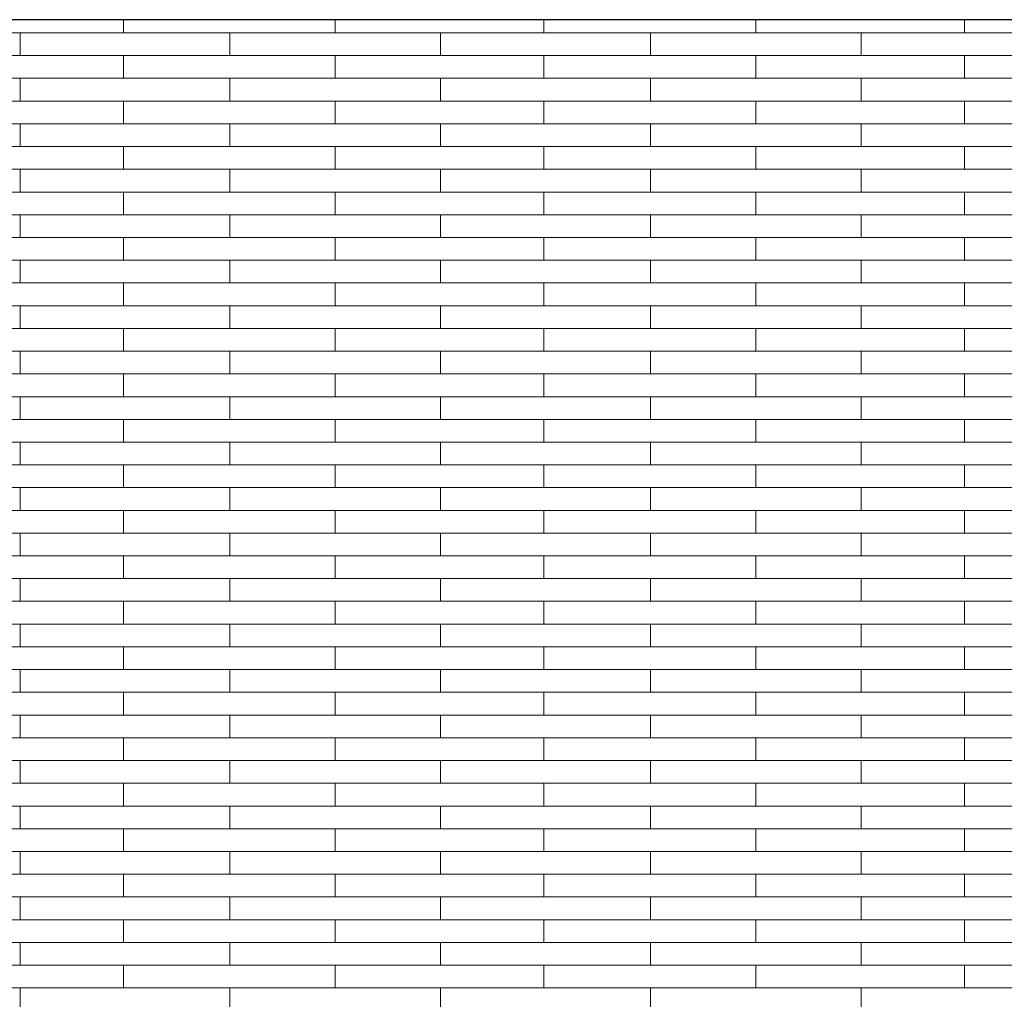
# Model space of a CAD drawing. Header units: millimetres. Extents: x -94445 to -15191, y 1000 to 18261.
# Tile 28 of 108: x -72076 to -70674, y 15367 to 16761. Entities that reach past the tile are written whole.
import ezdxf

# ---------------------------------------------------------------- set-up
doc = ezdxf.new("R2010")
doc.units = ezdxf.units.MM
doc.header["$LTSCALE"] = 0.5
doc.header["$MEASUREMENT"] = 0
doc.linetypes.add('PLINE', pattern=[0])
doc.layers.add('26-- Yttertak', color=7, linetype='Continuous')
doc.layers.add('262- Taktekking', color=7, linetype='Continuous', lineweight=0)

# ---------------------------------------------------------------- blocks, each defined once
blk = doc.blocks.new('*X19')
at = {"layer": '262- Taktekking', "linetype": 'PLINE'}
for p, q in [((-71928.2, 16741.9), (-71928.2, 16760.5)), ((-71626.7, 16741.9), (-71626.7, 16760.5)), ((-71329.7, 16741.9), (-71329.7, 16760.5)), ((-71028.2, 16741.9), (-71028.2, 16760.5)), ((-70731.2, 16741.9), (-70731.2, 16760.5)), ((-72375.2, 16741.9), (-72075.2, 16741.9)), ((-72075.2, 16709.5), (-72075.2, 16741.9)), ((-72075.2, 16741.9), (-71776.7, 16741.9)), ((-71776.7, 16741.9), (-71476.7, 16741.9)), ((-71776.7, 16709.5), (-71776.7, 16741.9)), ((-71476.7, 16709.5), (-71476.7, 16741.9)), ((-71476.7, 16741.9), (-71178.2, 16741.9)), ((-71178.2, 16741.9), (-70878.2, 16741.9)), ((-71178.2, 16709.5), (-71178.2, 16741.9)), ((-70878.2, 16709.5), (-70878.2, 16741.9)), ((-70878.2, 16741.9), (-70579.7, 16741.9)), ((-72375.2, 16709.5), (-72075.2, 16709.5)), ((-72075.2, 16709.5), (-71776.7, 16709.5)), ((-71928.2, 16677.2), (-71928.2, 16709.5)), ((-71776.7, 16709.5), (-71476.7, 16709.5)), ((-71776.7, 16709.5), (-71677.2, 16709.5)), ((-71677.2, 16709.5), (-71478.2, 16709.5)), ((-71626.7, 16677.2), (-71626.7, 16709.5)), ((-71476.7, 16709.5), (-71178.2, 16709.5)), ((-71329.7, 16677.2), (-71329.7, 16709.5)), ((-71178.2, 16709.5), (-70878.2, 16709.5)), ((-71178.2, 16709.5), (-71078.7, 16709.5)), ((-71078.7, 16709.5), (-70879.7, 16709.5)), ((-71028.2, 16677.2), (-71028.2, 16709.5)), ((-70878.2, 16709.5), (-70579.7, 16709.5)), ((-70731.2, 16677.2), (-70731.2, 16709.5)), ((-72375.2, 16677.2), (-72075.2, 16677.2)), ((-72075.2, 16644.8), (-72075.2, 16677.2)), ((-72075.2, 16677.2), (-71776.7, 16677.2)), ((-71776.7, 16677.2), (-71476.7, 16677.2)), ((-71776.7, 16644.8), (-71776.7, 16677.2)), ((-71476.7, 16644.8), (-71476.7, 16677.2)), ((-71476.7, 16677.2), (-71178.2, 16677.2)), ((-71178.2, 16677.2), (-70878.2, 16677.2)), ((-71178.2, 16644.8), (-71178.2, 16677.2)), ((-70878.2, 16644.8), (-70878.2, 16677.2)), ((-70878.2, 16677.2), (-70579.7, 16677.2)), ((-72375.2, 16644.8), (-72075.2, 16644.8)), ((-72075.2, 16644.8), (-71776.7, 16644.8)), ((-71928.2, 16612.5), (-71928.2, 16644.8)), ((-71776.7, 16644.8), (-71476.7, 16644.8)), ((-71776.7, 16644.8), (-71677.2, 16644.8)), ((-71677.2, 16644.8), (-71478.2, 16644.8)), ((-71626.7, 16612.5), (-71626.7, 16644.8)), ((-71476.7, 16644.8), (-71178.2, 16644.8)), ((-71329.7, 16612.5), (-71329.7, 16644.8)), ((-71178.2, 16644.8), (-70878.2, 16644.8)), ((-71178.2, 16644.8), (-71078.7, 16644.8)), ((-71078.7, 16644.8), (-70879.7, 16644.8)), ((-71028.2, 16612.5), (-71028.2, 16644.8)), ((-70878.2, 16644.8), (-70579.7, 16644.8)), ((-70731.2, 16612.5), (-70731.2, 16644.8)), ((-72375.2, 16612.5), (-72075.2, 16612.5)), ((-72075.2, 16580.1), (-72075.2, 16612.5)), ((-72075.2, 16612.5), (-71776.7, 16612.5)), ((-71776.7, 16612.5), (-71476.7, 16612.5)), ((-71776.7, 16580.1), (-71776.7, 16612.5)), ((-71476.7, 16580.1), (-71476.7, 16612.5)), ((-71476.7, 16612.5), (-71178.2, 16612.5)), ((-71178.2, 16612.5), (-70878.2, 16612.5)), ((-71178.2, 16580.1), (-71178.2, 16612.5)), ((-70878.2, 16580.1), (-70878.2, 16612.5)), ((-70878.2, 16612.5), (-70579.7, 16612.5)), ((-72375.2, 16580.1), (-72075.2, 16580.1)), ((-72075.2, 16580.1), (-71776.7, 16580.1)), ((-71928.2, 16547.8), (-71928.2, 16580.1)), ((-71776.7, 16580.1), (-71476.7, 16580.1)), ((-71776.7, 16580.1), (-71677.2, 16580.1)), ((-71677.2, 16580.1), (-71478.2, 16580.1)), ((-71626.7, 16547.8), (-71626.7, 16580.1)), ((-71476.7, 16580.1), (-71178.2, 16580.1)), ((-71329.7, 16547.8), (-71329.7, 16580.1)), ((-71178.2, 16580.1), (-70878.2, 16580.1)), ((-71178.2, 16580.1), (-71078.7, 16580.1)), ((-71078.7, 16580.1), (-70879.7, 16580.1)), ((-71028.2, 16547.8), (-71028.2, 16580.1)), ((-70878.2, 16580.1), (-70579.7, 16580.1)), ((-70731.2, 16547.8), (-70731.2, 16580.1)), ((-72375.2, 16547.8), (-72075.2, 16547.8)), ((-72075.2, 16515.4), (-72075.2, 16547.8)), ((-72075.2, 16547.8), (-71776.7, 16547.8)), ((-71776.7, 16547.8), (-71476.7, 16547.8)), ((-71776.7, 16515.4), (-71776.7, 16547.8)), ((-71476.7, 16515.4), (-71476.7, 16547.8)), ((-71476.7, 16547.8), (-71178.2, 16547.8)), ((-71178.2, 16547.8), (-70878.2, 16547.8)), ((-71178.2, 16515.4), (-71178.2, 16547.8)), ((-70878.2, 16515.4), (-70878.2, 16547.8)), ((-70878.2, 16547.8), (-70579.7, 16547.8)), ((-72375.2, 16515.4), (-72075.2, 16515.4)), ((-72075.2, 16515.4), (-71776.7, 16515.4)), ((-71928.2, 16483.1), (-71928.2, 16515.4)), ((-71776.7, 16515.4), (-71476.7, 16515.4)), ((-71776.7, 16515.4), (-71677.2, 16515.4)), ((-71677.2, 16515.4), (-71478.2, 16515.4)), ((-71626.7, 16483.1), (-71626.7, 16515.4)), ((-71476.7, 16515.4), (-71178.2, 16515.4)), ((-71329.7, 16483.1), (-71329.7, 16515.4)), ((-71178.2, 16515.4), (-70878.2, 16515.4)), ((-71178.2, 16515.4), (-71078.7, 16515.4)), ((-71078.7, 16515.4), (-70879.7, 16515.4)), ((-71028.2, 16483.1), (-71028.2, 16515.4)), ((-70878.2, 16515.4), (-70579.7, 16515.4)), ((-70731.2, 16483.1), (-70731.2, 16515.4)), ((-72375.2, 16483.1), (-72075.2, 16483.1)), ((-72075.2, 16450.7), (-72075.2, 16483.1)), ((-72075.2, 16483.1), (-71776.7, 16483.1)), ((-71776.7, 16483.1), (-71476.7, 16483.1)), ((-71776.7, 16450.7), (-71776.7, 16483.1)), ((-71476.7, 16450.7), (-71476.7, 16483.1)), ((-71476.7, 16483.1), (-71178.2, 16483.1)), ((-71178.2, 16483.1), (-70878.2, 16483.1)), ((-71178.2, 16450.7), (-71178.2, 16483.1)), ((-70878.2, 16450.7), (-70878.2, 16483.1)), ((-70878.2, 16483.1), (-70579.7, 16483.1)), ((-72375.2, 16450.7), (-72075.2, 16450.7)), ((-72075.2, 16450.7), (-71776.7, 16450.7)), ((-71928.2, 16418.4), (-71928.2, 16450.7)), ((-71776.7, 16450.7), (-71476.7, 16450.7)), ((-71776.7, 16450.7), (-71677.2, 16450.7)), ((-71677.2, 16450.7), (-71478.2, 16450.7)), ((-71626.7, 16418.4), (-71626.7, 16450.7)), ((-71476.7, 16450.7), (-71178.2, 16450.7)), ((-71329.7, 16418.4), (-71329.7, 16450.7)), ((-71178.2, 16450.7), (-70878.2, 16450.7)), ((-71178.2, 16450.7), (-71078.7, 16450.7)), ((-71078.7, 16450.7), (-70879.7, 16450.7)), ((-71028.2, 16418.4), (-71028.2, 16450.7)), ((-70878.2, 16450.7), (-70579.7, 16450.7)), ((-70731.2, 16418.4), (-70731.2, 16450.7)), ((-72375.2, 16418.4), (-72075.2, 16418.4)), ((-72075.2, 16386), (-72075.2, 16418.4)), ((-72075.2, 16418.4), (-71776.7, 16418.4)), ((-71776.7, 16418.4), (-71476.7, 16418.4)), ((-71776.7, 16386), (-71776.7, 16418.4)), ((-71476.7, 16386), (-71476.7, 16418.4)), ((-71476.7, 16418.4), (-71178.2, 16418.4)), ((-71178.2, 16418.4), (-70878.2, 16418.4)), ((-71178.2, 16386), (-71178.2, 16418.4)), ((-70878.2, 16386), (-70878.2, 16418.4)), ((-70878.2, 16418.4), (-70579.7, 16418.4)), ((-72375.2, 16386), (-72075.2, 16386)), ((-72075.2, 16386), (-71776.7, 16386)), ((-71928.2, 16353.6), (-71928.2, 16386)), ((-71776.7, 16386), (-71476.7, 16386)), ((-71776.7, 16386), (-71677.2, 16386)), ((-71677.2, 16386), (-71478.2, 16386)), ((-71626.7, 16353.6), (-71626.7, 16386)), ((-71476.7, 16386), (-71178.2, 16386)), ((-71329.7, 16353.6), (-71329.7, 16386)), ((-71178.2, 16386), (-70878.2, 16386)), ((-71178.2, 16386), (-71078.7, 16386)), ((-71078.7, 16386), (-70879.7, 16386)), ((-71028.2, 16353.6), (-71028.2, 16386)), ((-70878.2, 16386), (-70579.7, 16386)), ((-70731.2, 16353.6), (-70731.2, 16386)), ((-72375.2, 16353.6), (-72075.2, 16353.6)), ((-72075.2, 16321.3), (-72075.2, 16353.6)), ((-72075.2, 16353.6), (-71776.7, 16353.6)), ((-71776.7, 16353.6), (-71476.7, 16353.6)), ((-71776.7, 16321.3), (-71776.7, 16353.6)), ((-71476.7, 16321.3), (-71476.7, 16353.6)), ((-71476.7, 16353.6), (-71178.2, 16353.6)), ((-71178.2, 16353.6), (-70878.2, 16353.6)), ((-71178.2, 16321.3), (-71178.2, 16353.6)), ((-70878.2, 16321.3), (-70878.2, 16353.6)), ((-70878.2, 16353.6), (-70579.7, 16353.6)), ((-72375.2, 16321.3), (-72075.2, 16321.3)), ((-72075.2, 16321.3), (-71776.7, 16321.3)), ((-71928.2, 16288.9), (-71928.2, 16321.3)), ((-71776.7, 16321.3), (-71476.7, 16321.3)), ((-71776.7, 16321.3), (-71677.2, 16321.3)), ((-71677.2, 16321.3), (-71478.2, 16321.3)), ((-71626.7, 16288.9), (-71626.7, 16321.3)), ((-71476.7, 16321.3), (-71178.2, 16321.3)), ((-71329.7, 16288.9), (-71329.7, 16321.3)), ((-71178.2, 16321.3), (-70878.2, 16321.3)), ((-71178.2, 16321.3), (-71078.7, 16321.3)), ((-71078.7, 16321.3), (-70879.7, 16321.3)), ((-71028.2, 16288.9), (-71028.2, 16321.3)), ((-70878.2, 16321.3), (-70579.7, 16321.3)), ((-70731.2, 16288.9), (-70731.2, 16321.3)), ((-72375.2, 16288.9), (-72075.2, 16288.9)), ((-72075.2, 16256.6), (-72075.2, 16288.9)), ((-72075.2, 16288.9), (-71776.7, 16288.9)), ((-71776.7, 16288.9), (-71476.7, 16288.9)), ((-71776.7, 16256.6), (-71776.7, 16288.9)), ((-71476.7, 16256.6), (-71476.7, 16288.9)), ((-71476.7, 16288.9), (-71178.2, 16288.9)), ((-71178.2, 16288.9), (-70878.2, 16288.9)), ((-71178.2, 16256.6), (-71178.2, 16288.9)), ((-70878.2, 16256.6), (-70878.2, 16288.9)), ((-70878.2, 16288.9), (-70579.7, 16288.9)), ((-72375.2, 16256.6), (-72075.2, 16256.6)), ((-72075.2, 16256.6), (-71776.7, 16256.6)), ((-71928.2, 16224.2), (-71928.2, 16256.6)), ((-71776.7, 16256.6), (-71476.7, 16256.6)), ((-71776.7, 16256.6), (-71677.2, 16256.6)), ((-71677.2, 16256.6), (-71478.2, 16256.6)), ((-71626.7, 16224.2), (-71626.7, 16256.6)), ((-71476.7, 16256.6), (-71178.2, 16256.6)), ((-71329.7, 16224.2), (-71329.7, 16256.6)), ((-71178.2, 16256.6), (-70878.2, 16256.6)), ((-71178.2, 16256.6), (-71078.7, 16256.6)), ((-71078.7, 16256.6), (-70879.7, 16256.6)), ((-71028.2, 16224.2), (-71028.2, 16256.6)), ((-70878.2, 16256.6), (-70579.7, 16256.6)), ((-70731.2, 16224.2), (-70731.2, 16256.6)), ((-72375.2, 16224.2), (-72075.2, 16224.2)), ((-72075.2, 16191.9), (-72075.2, 16224.2)), ((-72075.2, 16224.2), (-71776.7, 16224.2)), ((-71776.7, 16224.2), (-71476.7, 16224.2)), ((-71776.7, 16191.9), (-71776.7, 16224.2)), ((-71476.7, 16191.9), (-71476.7, 16224.2)), ((-71476.7, 16224.2), (-71178.2, 16224.2)), ((-71178.2, 16224.2), (-70878.2, 16224.2)), ((-71178.2, 16191.9), (-71178.2, 16224.2)), ((-70878.2, 16191.9), (-70878.2, 16224.2)), ((-70878.2, 16224.2), (-70579.7, 16224.2)), ((-72375.2, 16191.9), (-72075.2, 16191.9)), ((-72075.2, 16191.9), (-71776.7, 16191.9)), ((-71928.2, 16159.5), (-71928.2, 16191.9)), ((-71776.7, 16191.9), (-71476.7, 16191.9)), ((-71776.7, 16191.9), (-71677.2, 16191.9)), ((-71677.2, 16191.9), (-71478.2, 16191.9)), ((-71626.7, 16159.5), (-71626.7, 16191.9)), ((-71476.7, 16191.9), (-71178.2, 16191.9)), ((-71329.7, 16159.5), (-71329.7, 16191.9)), ((-71178.2, 16191.9), (-70878.2, 16191.9)), ((-71178.2, 16191.9), (-71078.7, 16191.9)), ((-71078.7, 16191.9), (-70879.7, 16191.9)), ((-71028.2, 16159.5), (-71028.2, 16191.9)), ((-70878.2, 16191.9), (-70579.7, 16191.9)), ((-70731.2, 16159.5), (-70731.2, 16191.9)), ((-72375.2, 16159.5), (-72075.2, 16159.5)), ((-72075.2, 16127.2), (-72075.2, 16159.5)), ((-72075.2, 16159.5), (-71776.7, 16159.5)), ((-71776.7, 16159.5), (-71476.7, 16159.5)), ((-71776.7, 16127.2), (-71776.7, 16159.5)), ((-71476.7, 16127.2), (-71476.7, 16159.5)), ((-71476.7, 16159.5), (-71178.2, 16159.5)), ((-71178.2, 16159.5), (-70878.2, 16159.5)), ((-71178.2, 16127.2), (-71178.2, 16159.5)), ((-70878.2, 16127.2), (-70878.2, 16159.5)), ((-70878.2, 16159.5), (-70579.7, 16159.5)), ((-72375.2, 16127.2), (-72075.2, 16127.2)), ((-72075.2, 16127.2), (-71776.7, 16127.2)), ((-71928.2, 16094.8), (-71928.2, 16127.2)), ((-71776.7, 16127.2), (-71476.7, 16127.2)), ((-71776.7, 16127.2), (-71677.2, 16127.2)), ((-71677.2, 16127.2), (-71478.2, 16127.2)), ((-71626.7, 16094.8), (-71626.7, 16127.2)), ((-71476.7, 16127.2), (-71178.2, 16127.2)), ((-71329.7, 16094.8), (-71329.7, 16127.2)), ((-71178.2, 16127.2), (-70878.2, 16127.2)), ((-71178.2, 16127.2), (-71078.7, 16127.2)), ((-71078.7, 16127.2), (-70879.7, 16127.2)), ((-71028.2, 16094.8), (-71028.2, 16127.2)), ((-70878.2, 16127.2), (-70579.7, 16127.2)), ((-70731.2, 16094.8), (-70731.2, 16127.2)), ((-72375.2, 16094.8), (-72075.2, 16094.8)), ((-72075.2, 16062.5), (-72075.2, 16094.8)), ((-72075.2, 16094.8), (-71776.7, 16094.8)), ((-71776.7, 16094.8), (-71476.7, 16094.8)), ((-71776.7, 16062.5), (-71776.7, 16094.8)), ((-71476.7, 16062.5), (-71476.7, 16094.8)), ((-71476.7, 16094.8), (-71178.2, 16094.8)), ((-71178.2, 16094.8), (-70878.2, 16094.8)), ((-71178.2, 16062.5), (-71178.2, 16094.8)), ((-70878.2, 16062.5), (-70878.2, 16094.8)), ((-70878.2, 16094.8), (-70579.7, 16094.8)), ((-72375.2, 16062.5), (-72075.2, 16062.5)), ((-72075.2, 16062.5), (-71776.7, 16062.5)), ((-71928.2, 16030.1), (-71928.2, 16062.5)), ((-71776.7, 16062.5), (-71476.7, 16062.5)), ((-71776.7, 16062.5), (-71677.2, 16062.5)), ((-71677.2, 16062.5), (-71478.2, 16062.5)), ((-71626.7, 16030.1), (-71626.7, 16062.5)), ((-71476.7, 16062.5), (-71178.2, 16062.5)), ((-71329.7, 16030.1), (-71329.7, 16062.5)), ((-71178.2, 16062.5), (-70878.2, 16062.5)), ((-71178.2, 16062.5), (-71078.7, 16062.5)), ((-71078.7, 16062.5), (-70879.7, 16062.5)), ((-71028.2, 16030.1), (-71028.2, 16062.5)), ((-70878.2, 16062.5), (-70579.7, 16062.5)), ((-70731.2, 16030.1), (-70731.2, 16062.5)), ((-72375.2, 16030.1), (-72075.2, 16030.1)), ((-72075.2, 15997.8), (-72075.2, 16030.1)), ((-72075.2, 16030.1), (-71776.7, 16030.1)), ((-71776.7, 16030.1), (-71476.7, 16030.1)), ((-71776.7, 15997.8), (-71776.7, 16030.1)), ((-71476.7, 15997.8), (-71476.7, 16030.1)), ((-71476.7, 16030.1), (-71178.2, 16030.1)), ((-71178.2, 16030.1), (-70878.2, 16030.1)), ((-71178.2, 15997.8), (-71178.2, 16030.1)), ((-70878.2, 15997.8), (-70878.2, 16030.1)), ((-70878.2, 16030.1), (-70579.7, 16030.1)), ((-72375.2, 15997.8), (-72075.2, 15997.8)), ((-72075.2, 15997.8), (-71776.7, 15997.8)), ((-71928.2, 15965.4), (-71928.2, 15997.8)), ((-71776.7, 15997.8), (-71476.7, 15997.8)), ((-71776.7, 15997.8), (-71677.2, 15997.8)), ((-71677.2, 15997.8), (-71478.2, 15997.8)), ((-71626.7, 15965.4), (-71626.7, 15997.8)), ((-71476.7, 15997.8), (-71178.2, 15997.8)), ((-71329.7, 15965.4), (-71329.7, 15997.8)), ((-71178.2, 15997.8), (-70878.2, 15997.8)), ((-71178.2, 15997.8), (-71078.7, 15997.8)), ((-71078.7, 15997.8), (-70879.7, 15997.8)), ((-71028.2, 15965.4), (-71028.2, 15997.8)), ((-70878.2, 15997.8), (-70579.7, 15997.8)), ((-70731.2, 15965.4), (-70731.2, 15997.8)), ((-72375.2, 15965.4), (-72075.2, 15965.4)), ((-72075.2, 15933.1), (-72075.2, 15965.4)), ((-72075.2, 15965.4), (-71776.7, 15965.4)), ((-71776.7, 15965.4), (-71476.7, 15965.4)), ((-71776.7, 15933.1), (-71776.7, 15965.4)), ((-71476.7, 15933.1), (-71476.7, 15965.4)), ((-71476.7, 15965.4), (-71178.2, 15965.4)), ((-71178.2, 15965.4), (-70878.2, 15965.4)), ((-71178.2, 15933.1), (-71178.2, 15965.4)), ((-70878.2, 15933.1), (-70878.2, 15965.4)), ((-70878.2, 15965.4), (-70579.7, 15965.4)), ((-72375.2, 15933.1), (-72075.2, 15933.1)), ((-72075.2, 15933.1), (-71776.7, 15933.1)), ((-71928.2, 15900.7), (-71928.2, 15933.1)), ((-71776.7, 15933.1), (-71476.7, 15933.1)), ((-71776.7, 15933.1), (-71677.2, 15933.1)), ((-71677.2, 15933.1), (-71478.2, 15933.1)), ((-71626.7, 15900.7), (-71626.7, 15933.1)), ((-71476.7, 15933.1), (-71178.2, 15933.1)), ((-71329.7, 15900.7), (-71329.7, 15933.1)), ((-71178.2, 15933.1), (-70878.2, 15933.1)), ((-71178.2, 15933.1), (-71078.7, 15933.1)), ((-71078.7, 15933.1), (-70879.7, 15933.1)), ((-71028.2, 15900.7), (-71028.2, 15933.1)), ((-70878.2, 15933.1), (-70579.7, 15933.1)), ((-70731.2, 15900.7), (-70731.2, 15933.1)), ((-72375.2, 15900.7), (-72075.2, 15900.7)), ((-72075.2, 15868.4), (-72075.2, 15900.7)), ((-72075.2, 15900.7), (-71776.7, 15900.7)), ((-71776.7, 15900.7), (-71476.7, 15900.7)), ((-71776.7, 15868.4), (-71776.7, 15900.7)), ((-71476.7, 15868.4), (-71476.7, 15900.7)), ((-71476.7, 15900.7), (-71178.2, 15900.7)), ((-71178.2, 15900.7), (-70878.2, 15900.7)), ((-71178.2, 15868.4), (-71178.2, 15900.7)), ((-70878.2, 15868.4), (-70878.2, 15900.7)), ((-70878.2, 15900.7), (-70579.7, 15900.7)), ((-72375.2, 15868.4), (-72075.2, 15868.4)), ((-72075.2, 15868.4), (-71776.7, 15868.4)), ((-71928.2, 15836), (-71928.2, 15868.4)), ((-71776.7, 15868.4), (-71476.7, 15868.4)), ((-71776.7, 15868.4), (-71677.2, 15868.4)), ((-71677.2, 15868.4), (-71478.2, 15868.4)), ((-71626.7, 15836), (-71626.7, 15868.4)), ((-71476.7, 15868.4), (-71178.2, 15868.4)), ((-71329.7, 15836), (-71329.7, 15868.4)), ((-71178.2, 15868.4), (-70878.2, 15868.4)), ((-71178.2, 15868.4), (-71078.7, 15868.4)), ((-71078.7, 15868.4), (-70879.7, 15868.4)), ((-71028.2, 15836), (-71028.2, 15868.4)), ((-70878.2, 15868.4), (-70579.7, 15868.4)), ((-70731.2, 15836), (-70731.2, 15868.4)), ((-72375.2, 15836), (-72075.2, 15836)), ((-72075.2, 15803.7), (-72075.2, 15836)), ((-72075.2, 15836), (-71776.7, 15836)), ((-71776.7, 15836), (-71476.7, 15836)), ((-71776.7, 15803.7), (-71776.7, 15836)), ((-71476.7, 15803.7), (-71476.7, 15836)), ((-71476.7, 15836), (-71178.2, 15836)), ((-71178.2, 15836), (-70878.2, 15836)), ((-71178.2, 15803.7), (-71178.2, 15836)), ((-70878.2, 15803.7), (-70878.2, 15836)), ((-70878.2, 15836), (-70579.7, 15836)), ((-72375.2, 15803.7), (-72075.2, 15803.7)), ((-72075.2, 15803.7), (-71776.7, 15803.7)), ((-71928.2, 15771.3), (-71928.2, 15803.7)), ((-71776.7, 15803.7), (-71476.7, 15803.7)), ((-71776.7, 15803.7), (-71677.2, 15803.7)), ((-71677.2, 15803.7), (-71478.2, 15803.7)), ((-71626.7, 15771.3), (-71626.7, 15803.7)), ((-71476.7, 15803.7), (-71178.2, 15803.7)), ((-71329.7, 15771.3), (-71329.7, 15803.7)), ((-71178.2, 15803.7), (-70878.2, 15803.7)), ((-71178.2, 15803.7), (-71078.7, 15803.7)), ((-71078.7, 15803.7), (-70879.7, 15803.7)), ((-71028.2, 15771.3), (-71028.2, 15803.7)), ((-70878.2, 15803.7), (-70579.7, 15803.7)), ((-70731.2, 15771.3), (-70731.2, 15803.7)), ((-72375.2, 15771.3), (-72075.2, 15771.3)), ((-72075.2, 15739), (-72075.2, 15771.3)), ((-72075.2, 15771.3), (-71776.7, 15771.3)), ((-71776.7, 15771.3), (-71476.7, 15771.3)), ((-71776.7, 15739), (-71776.7, 15771.3)), ((-71476.7, 15739), (-71476.7, 15771.3)), ((-71476.7, 15771.3), (-71178.2, 15771.3)), ((-71178.2, 15771.3), (-70878.2, 15771.3)), ((-71178.2, 15739), (-71178.2, 15771.3)), ((-70878.2, 15739), (-70878.2, 15771.3)), ((-70878.2, 15771.3), (-70579.7, 15771.3)), ((-72375.2, 15739), (-72075.2, 15739)), ((-72075.2, 15739), (-71776.7, 15739)), ((-71928.2, 15706.6), (-71928.2, 15739)), ((-71776.7, 15739), (-71476.7, 15739)), ((-71776.7, 15739), (-71677.2, 15739)), ((-71677.2, 15739), (-71478.2, 15739)), ((-71626.7, 15706.6), (-71626.7, 15739)), ((-71476.7, 15739), (-71178.2, 15739)), ((-71329.7, 15706.6), (-71329.7, 15739)), ((-71178.2, 15739), (-70878.2, 15739)), ((-71178.2, 15739), (-71078.7, 15739)), ((-71078.7, 15739), (-70879.7, 15739)), ((-71028.2, 15706.6), (-71028.2, 15739)), ((-70878.2, 15739), (-70579.7, 15739)), ((-70731.2, 15706.6), (-70731.2, 15739)), ((-72375.2, 15706.6), (-72075.2, 15706.6)), ((-72075.2, 15674.2), (-72075.2, 15706.6)), ((-72075.2, 15706.6), (-71776.7, 15706.6)), ((-71776.7, 15706.6), (-71476.7, 15706.6)), ((-71776.7, 15674.2), (-71776.7, 15706.6)), ((-71476.7, 15674.2), (-71476.7, 15706.6)), ((-71476.7, 15706.6), (-71178.2, 15706.6)), ((-71178.2, 15706.6), (-70878.2, 15706.6)), ((-71178.2, 15674.2), (-71178.2, 15706.6)), ((-70878.2, 15674.2), (-70878.2, 15706.6)), ((-70878.2, 15706.6), (-70579.7, 15706.6)), ((-72375.2, 15674.2), (-72075.2, 15674.2)), ((-72075.2, 15674.2), (-71776.7, 15674.2)), ((-71928.2, 15641.9), (-71928.2, 15674.2)), ((-71776.7, 15674.2), (-71476.7, 15674.2)), ((-71776.7, 15674.2), (-71677.2, 15674.2)), ((-71677.2, 15674.2), (-71478.2, 15674.2)), ((-71626.7, 15641.9), (-71626.7, 15674.2)), ((-71476.7, 15674.2), (-71178.2, 15674.2)), ((-71329.7, 15641.9), (-71329.7, 15674.2)), ((-71178.2, 15674.2), (-70878.2, 15674.2)), ((-71178.2, 15674.2), (-71078.7, 15674.2)), ((-71078.7, 15674.2), (-70879.7, 15674.2)), ((-71028.2, 15641.9), (-71028.2, 15674.2)), ((-70878.2, 15674.2), (-70579.7, 15674.2)), ((-70731.2, 15641.9), (-70731.2, 15674.2)), ((-72375.2, 15641.9), (-72075.2, 15641.9)), ((-72075.2, 15609.5), (-72075.2, 15641.9)), ((-72075.2, 15641.9), (-71776.7, 15641.9)), ((-71776.7, 15641.9), (-71476.7, 15641.9)), ((-71776.7, 15609.5), (-71776.7, 15641.9)), ((-71476.7, 15609.5), (-71476.7, 15641.9)), ((-71476.7, 15641.9), (-71178.2, 15641.9)), ((-71178.2, 15641.9), (-70878.2, 15641.9)), ((-71178.2, 15609.5), (-71178.2, 15641.9)), ((-70878.2, 15609.5), (-70878.2, 15641.9)), ((-70878.2, 15641.9), (-70579.7, 15641.9)), ((-72375.2, 15609.5), (-72075.2, 15609.5)), ((-72075.2, 15609.5), (-71776.7, 15609.5)), ((-71928.2, 15577.2), (-71928.2, 15609.5)), ((-71776.7, 15609.5), (-71476.7, 15609.5)), ((-71776.7, 15609.5), (-71677.2, 15609.5)), ((-71677.2, 15609.5), (-71478.2, 15609.5)), ((-71626.7, 15577.2), (-71626.7, 15609.5)), ((-71476.7, 15609.5), (-71178.2, 15609.5)), ((-71329.7, 15577.2), (-71329.7, 15609.5)), ((-71178.2, 15609.5), (-70878.2, 15609.5)), ((-71178.2, 15609.5), (-71078.7, 15609.5)), ((-71078.7, 15609.5), (-70879.7, 15609.5)), ((-71028.2, 15577.2), (-71028.2, 15609.5)), ((-70878.2, 15609.5), (-70579.7, 15609.5)), ((-70731.2, 15577.2), (-70731.2, 15609.5)), ((-72375.2, 15577.2), (-72075.2, 15577.2)), ((-72075.2, 15544.8), (-72075.2, 15577.2)), ((-72075.2, 15577.2), (-71776.7, 15577.2)), ((-71776.7, 15577.2), (-71476.7, 15577.2)), ((-71776.7, 15544.8), (-71776.7, 15577.2)), ((-71476.7, 15544.8), (-71476.7, 15577.2)), ((-71476.7, 15577.2), (-71178.2, 15577.2)), ((-71178.2, 15577.2), (-70878.2, 15577.2)), ((-71178.2, 15544.8), (-71178.2, 15577.2)), ((-70878.2, 15544.8), (-70878.2, 15577.2)), ((-70878.2, 15577.2), (-70579.7, 15577.2)), ((-72375.2, 15544.8), (-72075.2, 15544.8)), ((-72075.2, 15544.8), (-71776.7, 15544.8)), ((-71928.2, 15512.5), (-71928.2, 15544.8)), ((-71776.7, 15544.8), (-71476.7, 15544.8)), ((-71776.7, 15544.8), (-71677.2, 15544.8)), ((-71677.2, 15544.8), (-71478.2, 15544.8)), ((-71626.7, 15512.5), (-71626.7, 15544.8)), ((-71476.7, 15544.8), (-71178.2, 15544.8)), ((-71329.7, 15512.5), (-71329.7, 15544.8)), ((-71178.2, 15544.8), (-70878.2, 15544.8)), ((-71178.2, 15544.8), (-71078.7, 15544.8)), ((-71078.7, 15544.8), (-70879.7, 15544.8)), ((-71028.2, 15512.5), (-71028.2, 15544.8)), ((-70878.2, 15544.8), (-70579.7, 15544.8)), ((-70731.2, 15512.5), (-70731.2, 15544.8)), ((-72375.2, 15512.5), (-72075.2, 15512.5)), ((-72075.2, 15480.1), (-72075.2, 15512.5)), ((-72075.2, 15512.5), (-71776.7, 15512.5)), ((-71776.7, 15512.5), (-71476.7, 15512.5)), ((-71776.7, 15480.1), (-71776.7, 15512.5)), ((-71476.7, 15480.1), (-71476.7, 15512.5)), ((-71476.7, 15512.5), (-71178.2, 15512.5)), ((-71178.2, 15512.5), (-70878.2, 15512.5)), ((-71178.2, 15480.1), (-71178.2, 15512.5)), ((-70878.2, 15480.1), (-70878.2, 15512.5)), ((-70878.2, 15512.5), (-70579.7, 15512.5)), ((-72375.2, 15480.1), (-72075.2, 15480.1)), ((-72075.2, 15480.1), (-71776.7, 15480.1)), ((-71928.2, 15447.8), (-71928.2, 15480.1)), ((-71776.7, 15480.1), (-71476.7, 15480.1)), ((-71776.7, 15480.1), (-71677.2, 15480.1)), ((-71677.2, 15480.1), (-71478.2, 15480.1)), ((-71626.7, 15447.8), (-71626.7, 15480.1)), ((-71476.7, 15480.1), (-71178.2, 15480.1)), ((-71329.7, 15447.8), (-71329.7, 15480.1)), ((-71178.2, 15480.1), (-70878.2, 15480.1)), ((-71178.2, 15480.1), (-71078.7, 15480.1)), ((-71078.7, 15480.1), (-70879.7, 15480.1)), ((-71028.2, 15447.8), (-71028.2, 15480.1)), ((-70878.2, 15480.1), (-70579.7, 15480.1)), ((-70731.2, 15447.8), (-70731.2, 15480.1)), ((-72375.2, 15447.8), (-72075.2, 15447.8)), ((-72075.2, 15415.4), (-72075.2, 15447.8)), ((-72075.2, 15447.8), (-71776.7, 15447.8)), ((-71776.7, 15447.8), (-71476.7, 15447.8)), ((-71776.7, 15415.4), (-71776.7, 15447.8)), ((-71476.7, 15415.4), (-71476.7, 15447.8)), ((-71476.7, 15447.8), (-71178.2, 15447.8)), ((-71178.2, 15447.8), (-70878.2, 15447.8)), ((-71178.2, 15415.4), (-71178.2, 15447.8)), ((-70878.2, 15415.4), (-70878.2, 15447.8)), ((-70878.2, 15447.8), (-70579.7, 15447.8)), ((-72375.2, 15415.4), (-72075.2, 15415.4)), ((-72075.2, 15415.4), (-71776.7, 15415.4)), ((-71928.2, 15383.1), (-71928.2, 15415.4)), ((-71776.7, 15415.4), (-71476.7, 15415.4)), ((-71776.7, 15415.4), (-71677.2, 15415.4)), ((-71677.2, 15415.4), (-71478.2, 15415.4)), ((-71626.7, 15383.1), (-71626.7, 15415.4)), ((-71476.7, 15415.4), (-71178.2, 15415.4)), ((-71329.7, 15383.1), (-71329.7, 15415.4)), ((-71178.2, 15415.4), (-70878.2, 15415.4)), ((-71178.2, 15415.4), (-71078.7, 15415.4)), ((-71078.7, 15415.4), (-70879.7, 15415.4)), ((-71028.2, 15383.1), (-71028.2, 15415.4)), ((-70878.2, 15415.4), (-70579.7, 15415.4)), ((-70731.2, 15383.1), (-70731.2, 15415.4)), ((-72375.2, 15383.1), (-72075.2, 15383.1)), ((-72075.2, 15350.7), (-72075.2, 15383.1)), ((-72075.2, 15383.1), (-71776.7, 15383.1)), ((-71776.7, 15383.1), (-71476.7, 15383.1)), ((-71776.7, 15350.7), (-71776.7, 15383.1)), ((-71476.7, 15350.7), (-71476.7, 15383.1)), ((-71476.7, 15383.1), (-71178.2, 15383.1)), ((-71178.2, 15383.1), (-70878.2, 15383.1)), ((-71178.2, 15350.7), (-71178.2, 15383.1)), ((-70878.2, 15350.7), (-70878.2, 15383.1)), ((-70878.2, 15383.1), (-70579.7, 15383.1))]:
    blk.add_line(p, q, dxfattribs=at)

msp = doc.modelspace()

# ---------------------------------------------------------------- linework, layer by layer
at = {"layer": '26-- Yttertak', "linetype": 'PLINE'}
msp.add_line((-28486.8, 16760.5), (-73572.2, 16760.5), dxfattribs=at)

# ---------------------------------------------------------------- block references
at = {"layer": '26-- Yttertak'}
msp.add_blockref('*X19', (0, 0), dxfattribs=at)

doc.saveas('drawing.dxf')
